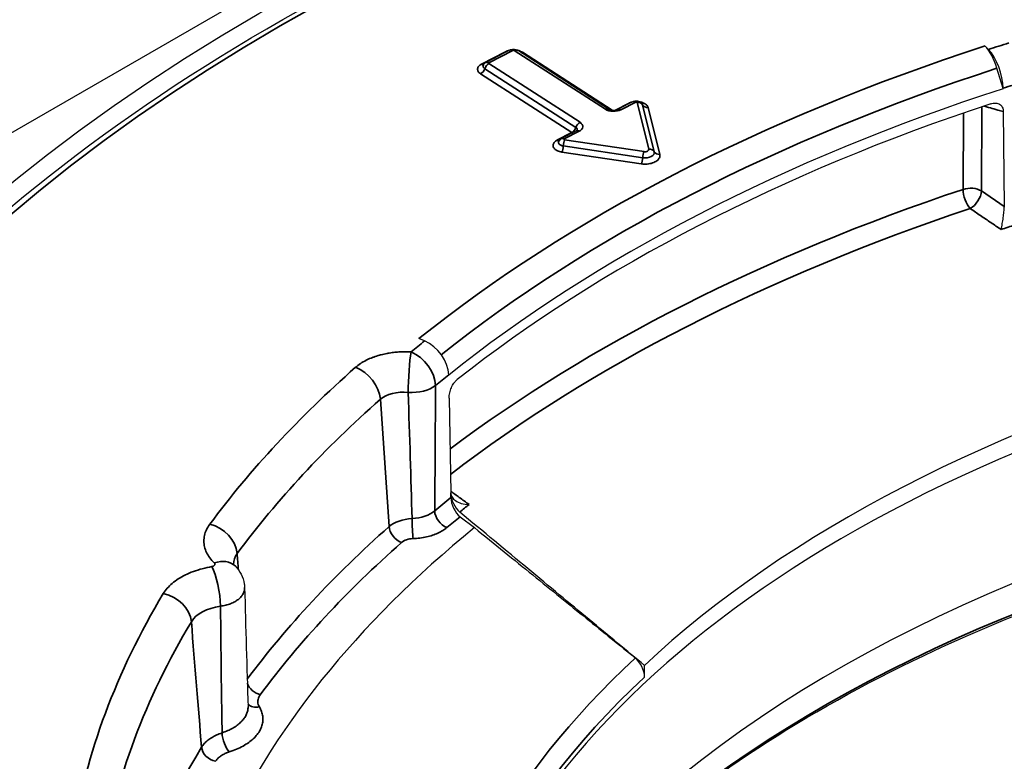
# Model space of a CAD drawing. Header units: millimetres. Extents: x -10668 to 10668, y -400 to 5820.
# Tile 9 of 28: x 3198 to 3231, y 1850 to 1875. Entities that reach past the tile are written whole.
import ezdxf

# ---------------------------------------------------------------- set-up
doc = ezdxf.new("R2010")
doc.units = ezdxf.units.MM
doc.header["$LTSCALE"] = 20
doc.layers.add('_Sichtbarkanten', color=7, linetype='Continuous', lineweight=25)
doc.layers.add('Sichtbar schmal (ISO)', color=7, linetype='Continuous', lineweight=35)

msp = doc.modelspace()

# ---------------------------------------------------------------- linework, layer by layer
at = {"layer": '_Sichtbarkanten'}
for p, q in [((3150.957, 1844.741), (3259.109, 1907.182)), ((3214.178, 1874.339), (3213.369, 1873.921)), ((3217.488, 1872.35), (3214.419, 1874.328)), ((3230.159, 1874.472), (3230.272, 1874.356)), ((3230.762, 1873.037), (3230.557, 1873.723)), ((3230.762, 1873.051), (3230.762, 1873.037)), ((3218.311, 1872.601), (3217.811, 1872.343)), ((3230.77, 1872.263), (3230.803, 1869.07)), ((3216.406, 1871.616), (3215.906, 1871.358)), ((3211.295, 1864.545), (3211.108, 1864.623)), ((3212.108, 1863.407), (3212.108, 1863.392)), ((3212.121, 1862.622), (3212.176, 1859.44)), ((3212.179, 1859.273), (3212.176, 1859.419)), ((3212.495, 1858.631), (3212.973, 1858.263)), ((3205.242, 1856.244), (3205.242, 1856.244)), ((3218.701, 1853.236), (3218.694, 1853.628))]:
    msp.add_line(p, q, dxfattribs=at)
msp.add_ellipse((3259.109, 1844.741), major_axis=(75.5, 0), ratio=0.57735, dxfattribs=at)
for centre, major_axis, ratio, start_param, end_param in [((3214.311, 1874.16), (0.108, 0.168), 0.608271, 6.283154, 6.28322), ((3230.159, 1873.656), (0.309, -0.951), 0.400119, 1.511689, 2.46007), ((3230.272, 1873.54), (-0.309, 0.951), 0.400119, 4.048319, 5.601662), ((3213.46, 1873.743), (-0.092, 0.178), 0.544677, 0.000004, 0.000059), ((3213.48, 1873.792), (-0.214, 0), 0.57735, 5.993217, 5.993307), ((3259.109, 1843.924), (57.846, 0), 0.57735, 2.082937, 2.519269), ((3218.403, 1872.423), (-0.092, 0.178), 0.544683, 6.283105, 6.283185), ((3259.109, 1843.557), (57.838, 0), 0.57735, 2.091302, 2.510904), ((3259.109, 1838.617), (-47.5, 0), 0.57735, 3.132886, 6.291892), ((3211.295, 1863.729), (0.627, -0.779), 0.663425, 0.706884, 2.260227), ((3259.109, 1839.205), (47.513, 0), 0.57735, 2.014254, 2.587951), ((3259.109, 1833.875), (-48.008, 0), 0.57735, 3.289846, 6.134932), ((3212.491, 1859.184), (-0.219, 0.462), 0.489626, 0.823074, 2.329277), ((3212.494, 1859.038), (-0.219, 0.462), 0.48964, 0.823486, 2.376015), ((3259.109, 1839.433), (-56.5, 0), 0.57735, 5.667843, 6.390637), ((3204.222, 1856.257), (0.696, 0.718), 0.701528, 6.283129, 6.283191), ((3218.38, 1853.477), (-0.228, 0.463), 0.488973, 3.944662, 5.468199)]:
    msp.add_ellipse(centre, major_axis=major_axis, ratio=ratio, start_param=start_param, end_param=end_param, dxfattribs=at)
for points, knots in [([(3184.208, 1846.353), (3184.577, 1850.967), (3186.219, 1855.539), (3191.884, 1864.176), (3195.93, 1868.237), (3206.026, 1875.426), (3212.086, 1878.55), (3225.593, 1883.531), (3233.037, 1885.388), (3248.552, 1887.651), (3256.621, 1888.057), (3272.572, 1887.379), (3280.451, 1886.296), (3295.229, 1882.746), (3302.124, 1880.279), (3314.236, 1874.205), (3319.45, 1870.597), (3327.652, 1862.596), (3330.644, 1858.203), (3333.262, 1851.242), (3333.815, 1848.803), (3334.01, 1846.353)], [3.917976, 3.917976, 3.917976, 3.917976, 4.233873, 4.233873, 4.553172, 4.553172, 4.874223, 4.874223, 5.195281, 5.195281, 5.516156, 5.516156, 5.836986, 5.836986, 6.157934, 6.157934, 6.479063, 6.479063, 6.799682, 6.799682, 6.967414, 6.967414, 6.967414, 6.967414]), ([(3214.178, 1874.339), (3214.2, 1874.351), (3214.225, 1874.359), (3214.275, 1874.367), (3214.3, 1874.367), (3214.35, 1874.36), (3214.375, 1874.352), (3214.405, 1874.337), (3214.412, 1874.333), (3214.419, 1874.328)], [0, 0, 0, 0, 0.00757499, 0.00757499, 0.01509886, 0.01509886, 0.02276445, 0.02276445, 0.0251984, 0.0251984, 0.0251984, 0.0251984]), ([(3213.274, 1873.827), (3213.285, 1873.848), (3213.299, 1873.867), (3213.331, 1873.898), (3213.349, 1873.911), (3213.369, 1873.921)], [0, 0, 0, 0, 0.00691883, 0.00691883, 0.01348253, 0.01348253, 0.01348253, 0.01348253]), ([(3218.311, 1872.601), (3218.334, 1872.613), (3218.358, 1872.621), (3218.408, 1872.629), (3218.434, 1872.629), (3218.484, 1872.621), (3218.509, 1872.614), (3218.554, 1872.591), (3218.575, 1872.575), (3218.606, 1872.543), (3218.618, 1872.526), (3218.628, 1872.508)], [0, 0, 0, 0, 0.00763778, 0.00763778, 0.01519793, 0.01519793, 0.02285291, 0.02285291, 0.03037421, 0.03037421, 0.03649406, 0.03649406, 0.03649406, 0.03649406]), ([(3230.345, 1872.527), (3230.373, 1872.537), (3230.401, 1872.543), (3230.458, 1872.551), (3230.486, 1872.552), (3230.563, 1872.547), (3230.607, 1872.533), (3230.683, 1872.486), (3230.713, 1872.454), (3230.746, 1872.392), (3230.755, 1872.367), (3230.767, 1872.317), (3230.77, 1872.29), (3230.77, 1872.263)], [-0.07665019, -0.07665019, -0.07665019, -0.07665019, -0.06695301, -0.06695301, -0.0567521, -0.0567521, -0.03848474, -0.03848474, -0.02019094, -0.02019094, -0.00984488, -0.00984488, 0, 0, 0, 0]), ([(3217.488, 1872.35), (3217.494, 1872.346), (3217.502, 1872.341), (3217.523, 1872.332), (3217.537, 1872.328), (3217.567, 1872.319), (3217.585, 1872.316), (3217.622, 1872.311), (3217.643, 1872.31), (3217.684, 1872.311), (3217.704, 1872.313), (3217.742, 1872.319), (3217.76, 1872.323), (3217.789, 1872.332), (3217.802, 1872.338), (3217.811, 1872.343), (3217.811, 1872.343), (3217.811, 1872.343)], [3.141593, 3.141593, 3.141593, 3.141593, 3.336041, 3.336041, 3.545443, 3.545443, 3.771925, 3.771925, 4.010748, 4.010748, 4.253317, 4.253317, 4.489616, 4.489616, 4.710728, 4.710728, 4.712389, 4.712389, 4.712389, 4.712389]), ([(3216.406, 1871.616), (3216.411, 1871.619), (3216.415, 1871.621), (3216.422, 1871.626), (3216.425, 1871.628), (3216.429, 1871.631), (3216.43, 1871.632), (3216.431, 1871.633), (3216.431, 1871.633), (3216.431, 1871.633)], [4.712389, 4.712389, 4.712389, 4.712389, 4.8224689, 4.8224689, 4.9325488, 4.9325488, 5.0426287, 5.0426287, 5.1029576, 5.1029576, 5.1029576, 5.1029576]), ([(3215.812, 1871.264), (3215.823, 1871.285), (3215.837, 1871.304), (3215.869, 1871.335), (3215.887, 1871.348), (3215.906, 1871.358)], [0, 0, 0, 0, 0.0069154, 0.0069154, 0.01351479, 0.01351479, 0.01351479, 0.01351479]), ([(3230.694, 1868.297), (3230.694, 1868.298), (3230.695, 1868.298), (3230.708, 1868.353), (3230.723, 1868.419), (3230.748, 1868.557), (3230.759, 1868.627), (3230.778, 1868.763), (3230.786, 1868.828), (3230.794, 1868.92), (3230.797, 1868.948), (3230.801, 1869.001), (3230.802, 1869.026), (3230.803, 1869.05)], [-0.00038172, -0.00038172, -0.00038172, -0.00038172, 0, 0, 0.02682881, 0.02682881, 0.0497877, 0.0497877, 0.06914169, 0.06914169, 0.07810016, 0.07810016, 0.08649247, 0.08649247, 0.08649247, 0.08649247]), ([(3230.803, 1869.07), (3230.803, 1869.066), (3230.803, 1869.063), (3230.803, 1869.056), (3230.803, 1869.053), (3230.803, 1869.05)], [-0.002508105, -0.002508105, -0.002508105, -0.002508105, -0.001265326, -0.001265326, -0.000051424, -0.000051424, -0.000051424, -0.000051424]), ([(3212.121, 1862.622), (3212.121, 1862.649), (3212.122, 1862.677), (3212.129, 1862.738), (3212.134, 1862.77), (3212.155, 1862.86), (3212.174, 1862.918), (3212.223, 1863.029), (3212.253, 1863.081), (3212.303, 1863.152), (3212.322, 1863.175), (3212.36, 1863.216), (3212.379, 1863.234), (3212.398, 1863.248)], [-0.076634, -0.076634, -0.076634, -0.076634, -0.06673879, -0.06673879, -0.05633804, -0.05633804, -0.03804575, -0.03804575, -0.01978643, -0.01978643, -0.00964417, -0.00964417, -0.000001, -0.000001, -0.000001, -0.000001]), ([(3212.407, 1840.296), (3213.747, 1842.919), (3215.774, 1845.442), (3221.241, 1850.226), (3224.776, 1852.452), (3232.889, 1856.154), (3237.465, 1857.631), (3247.201, 1859.687), (3252.36, 1860.264), (3262.736, 1860.456), (3267.951, 1860.07), (3277.905, 1858.375), (3282.641, 1857.067), (3291.151, 1853.667), (3294.923, 1851.576), (3301.129, 1846.834), (3303.559, 1844.184), (3305.42, 1841.033), (3305.623, 1840.666), (3305.812, 1840.296)], [4.158738, 4.158738, 4.158738, 4.158738, 4.455126, 4.455126, 4.773822, 4.773822, 5.092116, 5.092116, 5.410709, 5.410709, 5.729451, 5.729451, 6.048092, 6.048092, 6.366439, 6.366439, 6.684886, 6.684886, 6.726653, 6.726653, 6.726653, 6.726653]), ([(3212.177, 1859.42), (3212.177, 1859.423), (3212.176, 1859.426), (3212.176, 1859.433), (3212.176, 1859.436), (3212.176, 1859.44)], [-0.002454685, -0.002454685, -0.002454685, -0.002454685, -0.001238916, -0.001238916, 0, 0, 0, 0]), ([(3212.177, 1859.42), (3212.178, 1859.398), (3212.182, 1859.376), (3212.196, 1859.332), (3212.207, 1859.31), (3212.248, 1859.244), (3212.288, 1859.204), (3212.392, 1859.132), (3212.459, 1859.102), (3212.612, 1859.056), (3212.701, 1859.043), (3212.792, 1859.043), (3212.793, 1859.043), (3212.794, 1859.043)], [0.00001327, 0.00001327, 0.00001327, 0.00001327, 0.00834114, 0.00834114, 0.01722911, 0.01722911, 0.03643082, 0.03643082, 0.05920891, 0.05920891, 0.08582684, 0.08582684, 0.08620556, 0.08620556, 0.08620556, 0.08620556]), ([(3204.862, 1857.044), (3204.862, 1857.044), (3204.862, 1857.044), (3204.864, 1857.04), (3204.878, 1857.015), (3204.918, 1856.975)], [0.04280763, 0.04280763, 0.04280763, 0.04280763, 0.04703176, 0.04703176, 0.09619623, 0.09619623, 0.09619623, 0.09619623]), ([(3204.918, 1856.975), (3205.002, 1856.894), (3205.074, 1856.797), (3205.179, 1856.592), (3205.214, 1856.48), (3205.237, 1856.326), (3205.24, 1856.285), (3205.242, 1856.244)], [0, 0, 0, 0, 0.03516843, 0.03516843, 0.06946808, 0.06946808, 0.08190414, 0.08190414, 0.08190414, 0.08190414])]:
    msp.add_open_spline(points, degree=3, knots=knots, dxfattribs=at)
for points in [[(3213.273, 1873.825), (3213.273, 1873.825), (3213.273, 1873.826), (3213.274, 1873.827)], [(3218.628, 1872.508), (3218.628, 1872.506), (3218.629, 1872.505), (3218.629, 1872.505)], [(3215.811, 1871.262), (3215.811, 1871.262), (3215.811, 1871.263), (3215.812, 1871.264)], [(3218.694, 1853.628), (3218.109, 1854.114), (3216.867, 1855.144), (3214.809, 1856.853), (3213.279, 1858.123), (3212.478, 1858.789)], [(3212.973, 1858.263), (3213.655, 1857.71), (3214.965, 1856.648), (3216.76, 1855.194), (3217.862, 1854.301), (3218.388, 1853.875)], [(3205.242, 1856.244), (3205.278, 1854.898), (3205.314, 1853.559), (3205.357, 1852.235)]]:
    msp.add_open_spline(points, degree=3, dxfattribs=at)
at = {"layer": 'Sichtbar schmal (ISO)'}
for p, q in [((3214.023, 1874.28), (3213.213, 1873.862)), ((3214.27, 1874.325), (3213.46, 1873.906)), ((3217.38, 1872.345), (3214.311, 1874.324)), ((3217.611, 1872.313), (3214.587, 1874.262)), ((3213.458, 1873.883), (3216.527, 1871.904)), ((3213.182, 1873.536), (3216.251, 1871.557)), ((3213.32, 1873.709), (3216.389, 1871.731)), ((3218.156, 1872.542), (3217.716, 1872.315)), ((3218.403, 1872.587), (3217.903, 1872.328)), ((3218.842, 1871), (3218.451, 1872.577)), ((3219.026, 1870.913), (3218.634, 1872.49)), ((3219.209, 1870.826), (3218.818, 1872.403)), ((3229.415, 1869.648), (3229.426, 1872.217)), ((3230.032, 1869.593), (3230.045, 1872.427)), ((3216.251, 1871.557), (3215.751, 1871.299)), ((3216.498, 1871.602), (3215.998, 1871.344)), ((3216.01, 1871.315), (3218.683, 1870.917)), ((3215.918, 1870.903), (3218.59, 1870.505)), ((3215.964, 1871.109), (3218.636, 1870.711)), ((3230.803, 1869.07), (3230.032, 1869.593)), ((3210.104, 1858.3), (3209.809, 1862.584))]:
    msp.add_line(p, q, dxfattribs=at)
msp.add_ellipse((3259.109, 1844.741), major_axis=(-74.482, 0), ratio=0.57735, dxfattribs=at)
for centre, major_axis, ratio, start_param, end_param in [((3259.109, 1844.741), (58.846, 0), 0.57735, 2.06959, 2.082937), ((3259.109, 1844.741), (-59.077, 0), 0.57735, 5.224529, 5.660862), ((3214.023, 1874.444), (0.092, -0.178), 0.544683, 5.523856, 5.67444), ((3214.27, 1874.162), (-0.092, 0.178), 0.544683, 5.523857, 6.283185), ((3214.289, 1874.313), (0.0216, 0.0111), 0.943135, 0, 1.577718), ((3214.311, 1874.16), (0.108, 0.168), 0.608271, 0.000071, 0.814509), ((3214.587, 1874.426), (-0.108, -0.168), 0.608265, 0.529063, 0.814504), ((3213.213, 1874.025), (0.092, -0.178), 0.544683, 5.523856, 6.066282), ((3213.458, 1873.72), (-0.108, -0.168), 0.608265, 3.956097, 5.142496), ((3213.46, 1873.743), (-0.092, 0.178), 0.544677, 5.523861, 6.28319), ((3213.48, 1873.894), (-0.0132, -0.0203), 0.943135, 4.712389, 6.290107), ((3259.109, 1844.4), (-58.264, 0), 0.57735, 5.224529, 5.658171), ((3213.182, 1873.699), (0.108, 0.168), 0.608265, 3.956097, 5.142496), ((3213.48, 1873.792), (-0.214, 0), 0.57735, 5.993307, 7.013937), ((3259.109, 1843.938), (57.846, 0), 0.57735, 2.06959, 2.082937), ((3218.156, 1872.705), (0.092, -0.178), 0.544683, 5.523856, 5.67444), ((3218.403, 1872.423), (-0.092, 0.178), 0.544683, 5.523856, 6.283105), ((3218.422, 1872.574), (-0.0293, -0.0007), 0.594034, 3.274103, 5.400905), ((3218.451, 1872.413), (0.194, 0.048), 0.808236, 0.186368, 1.372768), ((3217.38, 1872.182), (0.108, 0.168), 0.608265, 0, 0.814504), ((3217.656, 1872.488), (-0.371, 0), 0.57735, 0.730306, 2.301103), ((3217.903, 1872.165), (-0.092, 0.178), 0.544683, 5.523856, 6.283185), ((3218.422, 1872.472), (-0.215, -0.001), 0.57959, 3.282744, 3.43091), ((3218.818, 1872.566), (-0.194, -0.048), 0.808243, 0.186454, 1.372853), ((3216.527, 1871.741), (-0.108, -0.168), 0.608265, 3.956097, 5.142496), ((3216.251, 1871.761), (0.371, 0), 0.57735, 5.442695, 7.013492), ((3216.251, 1871.721), (0.108, 0.168), 0.608265, 3.956097, 5.142496), ((3216.251, 1871.721), (0.092, -0.178), 0.544683, 5.523856, 5.67444), ((3216.251, 1871.659), (0.185, 0), 0.57735, 6.025539, 7.013492), ((3216.498, 1871.439), (-0.092, 0.178), 0.544683, 5.523856, 6.283185), ((3215.751, 1871.462), (0.092, -0.178), 0.544683, 5.523856, 6.065159), ((3216.019, 1871.229), (0.216, 0), 0.574757, 2.85147, 4.455488), ((3215.998, 1871.18), (-0.092, 0.178), 0.544722, 5.523828, 6.283184), ((3216.01, 1871.152), (-0.029, -0.198), 0.203972, 3.77234, 4.95874), ((3216.019, 1871.331), (0.0303, 0.0004), 0.558011, 2.300579, 4.427382), ((3215.918, 1871.067), (0.029, 0.198), 0.203972, 3.77234, 4.95874), ((3218.683, 1870.754), (-0.029, -0.198), 0.203944, 3.772336, 4.958735), ((3218.714, 1870.887), (0.315, -0.001), 0.577521, 4.464874, 6.427206), ((3218.714, 1870.989), (0.13, -0.001), 0.577761, 4.471232, 6.429672), ((3218.842, 1870.836), (0.194, 0.048), 0.808243, 0.186454, 1.372853), ((3219.209, 1870.989), (-0.194, -0.048), 0.808243, 0.186454, 1.372853), ((3218.59, 1870.669), (0.029, 0.198), 0.203972, 3.77234, 4.95874), ((3259.109, 1840.044), (59.253, 0), 0.57735, 2.095715, 2.485697), ((3229.665, 1869.398), (-0.5, 0.002), 0.575636, 3.891832, 5.239856), ((3229.665, 1869.398), (-0.159, 0.474), 0.409181, 0.885703, 2.40972), ((3229.665, 1869.398), (0.281, 0.414), 0.57185, 3.97956, 5.535955), ((3259.109, 1839.636), (58.777, 0), 0.57735, 2.095715, 2.495893), ((3259.109, 1839.579), (57.285, 0), 0.57735, 2.08036, 2.089815), ((3259.109, 1844.741), (58.846, 0), 0.57735, 2.519269, 2.532616), ((3210.842, 1863.359), (0.056, 0.998), 0.07922, 0.617712, 2.155054), ((3210.842, 1863.359), (0.638, -0.77), 0.669718, 0.697641, 2.250984), ((3259.109, 1844.741), (59.894, 0), 0.57735, 2.562721, 2.736121), ((3208.974, 1862.842), (0.662, -0.749), 0.683473, 0.728303, 2.229286), ((3259.109, 1843.938), (57.846, 0), 0.57735, 2.519269, 2.532615), ((3210.842, 1863.359), (1, -0.002), 0.549749, 4.616602, 5.675328), ((3210.323, 1878.421), (0.575, -32.791), 0.036922, 0.92982, 1.08202), ((3210.652, 1862.209), (1.004, -0.081), 0.604952, 1.526656, 2.614718), ((3209.467, 1879.169), (1.474, -33.536), 0.019048, 0.908603, 1.060449), ((3259.109, 1843.981), (58.896, 0), 0.57735, 2.562721, 2.736121), ((3259.109, 1832.354), (48.686, 0), 0.57735, 0.286531, 2.855062), ((3259.109, 1839.835), (-57.759, 0), 0.57735, 5.660862, 5.67714), ((3259.109, 1839.579), (57.285, 0), 0.57735, 2.512391, 2.521845), ((3210.816, 1859.166), (1, 0.006), 0.596029, 4.770467, 5.672614), ((3212.048, 1858.672), (0.32, -0.384), 0.671085, 3.837172, 5.390515), ((3259.109, 1839.433), (-57.259, 0), 0.57735, 5.663568, 5.67714), ((3204.072, 1857.564), (0.802, -0.597), 0.750292, 0.578655, 2.079639), ((3259.109, 1839.813), (-58.539, 0), 0.57735, 5.704421, 5.877227), ((3210.94, 1858.013), (-0.999, -0.035), 0.561017, 4.755809, 5.684468), ((3210.521, 1858.171), (0.331, -0.375), 0.683521, 3.869816, 5.370799), ((3210.909, 1858.301), (0.018, -0.5), 0.05099, 4.138766, 5.666784), ((3259.109, 1839.433), (-58.04, 0), 0.57735, 5.704421, 5.878055), ((3210.941, 1857.605), (0.501, -0.001), 0.576778, 1.636564, 2.565016), ((3206.375, 1856.993), (-1.506, 0.087), 0.58768, 5.913501, 6.335398), ((3203.844, 1863.225), (1.986, -23.138), 0.02859, 1.289078, 1.313604), ((3204.222, 1856.257), (0.696, 0.718), 0.701528, 0, 0.944415), ((3206.375, 1856.993), (-1.506, 0.087), 0.58768, 0.070557, 0.070643), ((3204.141, 1856.137), (0.173, -0.985), 0.237583, 0.976879, 2.50511), ((3259.109, 1844.741), (-59.894, 0), 0.57735, 5.950155, 6.191873), ((3202.506, 1855.228), (0.858, -0.514), 0.771635, 0.502863, 2.003847), ((3204.874, 1854.755), (-1.506, 0.087), 0.587027, 5.044332, 5.985735), ((3259.109, 1843.981), (-58.896, 0), 0.57735, 5.950155, 6.191873), ((3203.442, 1862.618), (1.673, -23.602), 0.023358, 5.035027, 5.231589), ((3259.109, 1839.216), (-47.989, 0), 0.57735, 5.725655, 6.730334), ((3205.767, 1853.049), (0.401, -0.298), 0.750402, 3.976665, 5.220892), ((3259.109, 1838.815), (-47.504, 0), 0.57735, 5.729556, 6.295528), ((3205.74, 1852.636), (-0.431, -0.254), 0.773098, 0.190405, 1.143851), ((3204.726, 1851.123), (0.152, -0.476), 0.394714, 4.07834, 5.603727), ((3259.109, 1839.813), (-58.539, 0), 0.57735, 5.949813, 6.118235), ((3204.264, 1850.807), (0.429, -0.257), 0.771544, 3.644833, 5.145816)]:
    msp.add_ellipse(centre, major_axis=major_axis, ratio=ratio, start_param=start_param, end_param=end_param, dxfattribs=at)
for points, knots in [([(3214.15, 1874.325), (3214.128, 1874.32), (3214.083, 1874.308), (3214.043, 1874.291), (3214.023, 1874.28)], [0.7674823, 0.7674823, 0.7674823, 0.7674823, 0.875, 1, 1, 1, 1]), ([(3214.587, 1874.262), (3214.569, 1874.274), (3214.531, 1874.294), (3214.474, 1874.314), (3214.437, 1874.323), (3214.423, 1874.326)], [0, 0, 0, 0, 0.125, 0.25, 0.3198645, 0.3198645, 0.3198645, 0.3198645]), ([(3218.283, 1872.587), (3218.262, 1872.582), (3218.216, 1872.57), (3218.176, 1872.553), (3218.156, 1872.542)], [0.833491, 0.833491, 0.833491, 0.833491, 0.9090909, 1, 1, 1, 1]), ([(3218.818, 1872.403), (3218.814, 1872.418), (3218.801, 1872.448), (3218.769, 1872.489), (3218.723, 1872.525), (3218.666, 1872.555), (3218.608, 1872.576), (3218.571, 1872.585), (3218.556, 1872.588)], [0, 0, 0, 0, 0.0909091, 0.1818182, 0.2727273, 0.3636364, 0.4545455, 0.5084264, 0.5084264, 0.5084264, 0.5084264]), ([(3230.115, 1872.451), (3230.145, 1872.442), (3230.175, 1872.434), (3230.205, 1872.425), (3230.228, 1872.419), (3230.251, 1872.412), (3230.274, 1872.405), (3230.353, 1872.383), (3230.433, 1872.36), (3230.516, 1872.336), (3230.54, 1872.329), (3230.564, 1872.322), (3230.588, 1872.315), (3230.648, 1872.298), (3230.708, 1872.281), (3230.77, 1872.263)], [0.1041373, 0.1041373, 0.1041373, 0.1041373, 0.2338325, 0.2338325, 0.2338325, 0.3333333, 0.3333333, 0.3333333, 0.6666667, 0.6666667, 0.6666667, 0.7637238, 0.7637238, 0.7637238, 1, 1, 1, 1]), ([(3208.974, 1863.658), (3209.023, 1863.702), (3209.078, 1863.744), (3209.137, 1863.783), (3209.141, 1863.786), (3209.144, 1863.788), (3209.147, 1863.79), (3209.204, 1863.827), (3209.264, 1863.862), (3209.329, 1863.895), (3209.337, 1863.899), (3209.345, 1863.903), (3209.353, 1863.907), (3209.414, 1863.937), (3209.479, 1863.964), (3209.546, 1863.99), (3209.559, 1863.995), (3209.572, 1864), (3209.585, 1864.005), (3209.649, 1864.028), (3209.715, 1864.049), (3209.782, 1864.067), (3209.801, 1864.073), (3209.82, 1864.078), (3209.839, 1864.082), (3209.903, 1864.099), (3209.968, 1864.113), (3210.035, 1864.125), (3210.06, 1864.13), (3210.085, 1864.134), (3210.11, 1864.138), (3210.172, 1864.148), (3210.235, 1864.157), (3210.298, 1864.163), (3210.329, 1864.166), (3210.36, 1864.169), (3210.391, 1864.171), (3210.45, 1864.176), (3210.51, 1864.178), (3210.569, 1864.18), (3210.606, 1864.181), (3210.643, 1864.181), (3210.679, 1864.181), (3210.733, 1864.18), (3210.787, 1864.178), (3210.842, 1864.175)], [0, 0, 0, 0, 0.125, 0.125, 0.125, 0.132216, 0.132216, 0.132216, 0.25, 0.25, 0.25, 0.264405, 0.264405, 0.264405, 0.375, 0.375, 0.375, 0.396649, 0.396649, 0.396649, 0.5, 0.5, 0.5, 0.528876, 0.528876, 0.528876, 0.625, 0.625, 0.625, 0.66112, 0.66112, 0.66112, 0.75, 0.75, 0.75, 0.793293, 0.793293, 0.793293, 0.875, 0.875, 0.875, 0.925706, 0.925706, 0.925706, 1, 1, 1, 1]), ([(3212.175, 1859.491), (3212.272, 1859.421), (3212.48, 1859.271), (3212.685, 1859.122), (3212.794, 1859.043)], [0.3773778, 0.3773778, 0.3773778, 0.3773778, 0.6666667, 1, 1, 1, 1]), ([(3204.141, 1856.953), (3204.149, 1856.955), (3204.156, 1856.956), (3204.163, 1856.958), (3204.17, 1856.961), (3204.176, 1856.963), (3204.183, 1856.965), (3204.189, 1856.968), (3204.195, 1856.971), (3204.2, 1856.974), (3204.206, 1856.977), (3204.211, 1856.981), (3204.216, 1856.985), (3204.22, 1856.988), (3204.224, 1856.992), (3204.228, 1856.996), (3204.231, 1857), (3204.234, 1857.004), (3204.236, 1857.009), (3204.238, 1857.013), (3204.24, 1857.017), (3204.241, 1857.022), (3204.242, 1857.026), (3204.242, 1857.031), (3204.242, 1857.035), (3204.241, 1857.04), (3204.241, 1857.044), (3204.239, 1857.049), (3204.237, 1857.053), (3204.235, 1857.057), (3204.232, 1857.062), (3204.23, 1857.066), (3204.226, 1857.07), (3204.222, 1857.074)], [0.0007578, 0.0007578, 0.0007578, 0.0007578, 0.0909091, 0.0909091, 0.0909091, 0.1818182, 0.1818182, 0.1818182, 0.2727273, 0.2727273, 0.2727273, 0.3636364, 0.3636364, 0.3636364, 0.4545455, 0.4545455, 0.4545455, 0.5454545, 0.5454545, 0.5454545, 0.6363636, 0.6363636, 0.6363636, 0.7272727, 0.7272727, 0.7272727, 0.8181818, 0.8181818, 0.8181818, 0.9090909, 0.9090909, 0.9090909, 1, 1, 1, 1]), ([(3204.432, 1855.619), (3204.492, 1855.628), (3204.609, 1855.65), (3204.77, 1855.701), (3204.913, 1855.767), (3205.034, 1855.847), (3205.131, 1855.939), (3205.199, 1856.04), (3205.236, 1856.143), (3205.242, 1856.212), (3205.242, 1856.244)], [0.0001379, 0.0001379, 0.0001379, 0.0001379, 0.0909091, 0.1818182, 0.2727273, 0.3636364, 0.4545455, 0.5454545, 0.6363636, 0.7143174, 0.7143174, 0.7143174, 0.7143174]), ([(3204.484, 1851.357), (3204.476, 1851.824), (3204.461, 1852.761), (3204.444, 1854.179), (3204.436, 1855.137), (3204.432, 1855.619)], [0, 0, 0, 0, 0.3333333, 0.6666667, 0.9999913, 0.9999913, 0.9999913, 0.9999913]), ([(3205.767, 1852.641), (3205.748, 1852.615), (3205.733, 1852.589), (3205.721, 1852.563), (3205.708, 1852.537), (3205.699, 1852.51), (3205.694, 1852.483), (3205.688, 1852.456), (3205.686, 1852.429), (3205.687, 1852.4), (3205.688, 1852.372), (3205.693, 1852.343), (3205.701, 1852.314), (3205.71, 1852.285), (3205.723, 1852.257), (3205.74, 1852.228)], [0, 0, 0, 0, 0.2, 0.2, 0.2, 0.4, 0.4, 0.4, 0.6, 0.6, 0.6, 0.8, 0.8, 0.8, 0.9998567, 0.9998567, 0.9998567, 0.9998567]), ([(3205.357, 1852.235), (3205.357, 1852.214), (3205.357, 1852.192), (3205.355, 1852.17), (3205.351, 1852.13), (3205.343, 1852.09), (3205.331, 1852.051), (3205.319, 1852.011), (3205.302, 1851.972), (3205.282, 1851.933), (3205.261, 1851.895), (3205.236, 1851.857), (3205.207, 1851.82), (3205.178, 1851.783), (3205.145, 1851.746), (3205.108, 1851.711), (3205.072, 1851.677), (3205.032, 1851.643), (3204.987, 1851.611), (3204.943, 1851.578), (3204.895, 1851.547), (3204.842, 1851.516), (3204.79, 1851.486), (3204.733, 1851.457), (3204.673, 1851.431), (3204.613, 1851.404), (3204.55, 1851.379), (3204.484, 1851.357)], [0.2233012, 0.2233012, 0.2233012, 0.2233012, 0.2727273, 0.2727273, 0.2727273, 0.3636364, 0.3636364, 0.3636364, 0.4545455, 0.4545455, 0.4545455, 0.5454545, 0.5454545, 0.5454545, 0.6363636, 0.6363636, 0.6363636, 0.7272727, 0.7272727, 0.7272727, 0.8181818, 0.8181818, 0.8181818, 0.9090909, 0.9090909, 0.9090909, 0.9999966, 0.9999966, 0.9999966, 0.9999966]), ([(3205.74, 1852.228), (3205.77, 1852.176), (3205.795, 1852.124), (3205.813, 1852.072), (3205.831, 1852.02), (3205.844, 1851.968), (3205.85, 1851.915), (3205.857, 1851.863), (3205.859, 1851.81), (3205.854, 1851.757), (3205.85, 1851.704), (3205.839, 1851.652), (3205.823, 1851.6), (3205.808, 1851.548), (3205.786, 1851.497), (3205.759, 1851.447), (3205.732, 1851.397), (3205.7, 1851.348), (3205.662, 1851.3), (3205.625, 1851.252), (3205.582, 1851.205), (3205.534, 1851.16), (3205.487, 1851.115), (3205.435, 1851.073), (3205.378, 1851.031), (3205.32, 1850.99), (3205.258, 1850.95), (3205.19, 1850.912), (3205.121, 1850.874), (3205.048, 1850.838), (3204.97, 1850.805), (3204.893, 1850.772), (3204.812, 1850.742), (3204.726, 1850.715)], [0, 0, 0, 0, 0.090909, 0.090909, 0.090909, 0.181818, 0.181818, 0.181818, 0.272727, 0.272727, 0.272727, 0.363636, 0.363636, 0.363636, 0.454545, 0.454545, 0.454545, 0.545455, 0.545455, 0.545455, 0.636364, 0.636364, 0.636364, 0.727273, 0.727273, 0.727273, 0.818182, 0.818182, 0.818182, 0.909091, 0.909091, 0.909091, 1, 1, 1, 1]), ([(3204.484, 1851.357), (3204.42, 1851.335), (3204.358, 1851.311), (3204.302, 1851.285), (3204.245, 1851.26), (3204.193, 1851.232), (3204.144, 1851.203), (3204.094, 1851.173), (3204.048, 1851.141), (3204.004, 1851.107), (3203.961, 1851.072), (3203.921, 1851.035), (3203.885, 1850.996), (3203.85, 1850.957), (3203.819, 1850.916), (3203.793, 1850.873)], [0, 0, 0, 0, 0.2, 0.2, 0.2, 0.4, 0.4, 0.4, 0.6, 0.6, 0.6, 0.8, 0.8, 0.8, 1, 1, 1, 1]), ([(3204.726, 1850.715), (3204.682, 1850.701), (3204.642, 1850.686), (3204.604, 1850.669), (3204.566, 1850.653), (3204.531, 1850.635), (3204.498, 1850.616), (3204.465, 1850.596), (3204.434, 1850.576), (3204.405, 1850.553), (3204.376, 1850.53), (3204.35, 1850.506), (3204.326, 1850.48), (3204.302, 1850.455), (3204.282, 1850.427), (3204.264, 1850.399)], [0, 0, 0, 0, 0.2, 0.2, 0.2, 0.4, 0.4, 0.4, 0.6, 0.6, 0.6, 0.8, 0.8, 0.8, 1, 1, 1, 1])]:
    msp.add_open_spline(points, degree=3, knots=knots, dxfattribs=at)
for points in [[(3213.213, 1873.862), (3213.193, 1873.851), (3213.158, 1873.829), (3213.117, 1873.791), (3213.091, 1873.749), (3213.078, 1873.704), (3213.081, 1873.66), (3213.099, 1873.615), (3213.133, 1873.572), (3213.164, 1873.548), (3213.182, 1873.536)], [(3215.751, 1871.299), (3215.731, 1871.288), (3215.695, 1871.266), (3215.655, 1871.228), (3215.628, 1871.185), (3215.616, 1871.141), (3215.619, 1871.096), (3215.636, 1871.053), (3215.668, 1871.012), (3215.713, 1870.975), (3215.77, 1870.944), (3215.84, 1870.918), (3215.891, 1870.907), (3215.918, 1870.903)], [(3218.59, 1870.505), (3218.622, 1870.501), (3218.687, 1870.495), (3218.785, 1870.497), (3218.881, 1870.511), (3218.97, 1870.535), (3219.05, 1870.568), (3219.116, 1870.61), (3219.168, 1870.658), (3219.202, 1870.712), (3219.217, 1870.769), (3219.214, 1870.807), (3219.209, 1870.826)], [(3230.694, 1868.297), (3230.581, 1868.374), (3230.352, 1868.529), (3230.005, 1868.764), (3229.771, 1868.922), (3229.654, 1869.002)], [(3204.222, 1857.074), (3204.164, 1857.13), (3204.063, 1857.245), (3203.954, 1857.426), (3203.886, 1857.616), (3203.862, 1857.808), (3203.884, 1858.001), (3203.951, 1858.195), (3204.027, 1858.319), (3204.072, 1858.381)], [(3212.048, 1858.264), (3212.005, 1858.228), (3211.91, 1858.161), (3211.748, 1858.075), (3211.565, 1858.004), (3211.365, 1857.948), (3211.142, 1857.908), (3210.988, 1857.896), (3210.909, 1857.893)], [(3202.506, 1856.045), (3202.543, 1856.106), (3202.63, 1856.224), (3202.798, 1856.389), (3203.005, 1856.541), (3203.244, 1856.675), (3203.513, 1856.79), (3203.815, 1856.886), (3204.03, 1856.934), (3204.141, 1856.953)]]:
    msp.add_open_spline(points, degree=3, dxfattribs=at)

doc.saveas('drawing.dxf')
